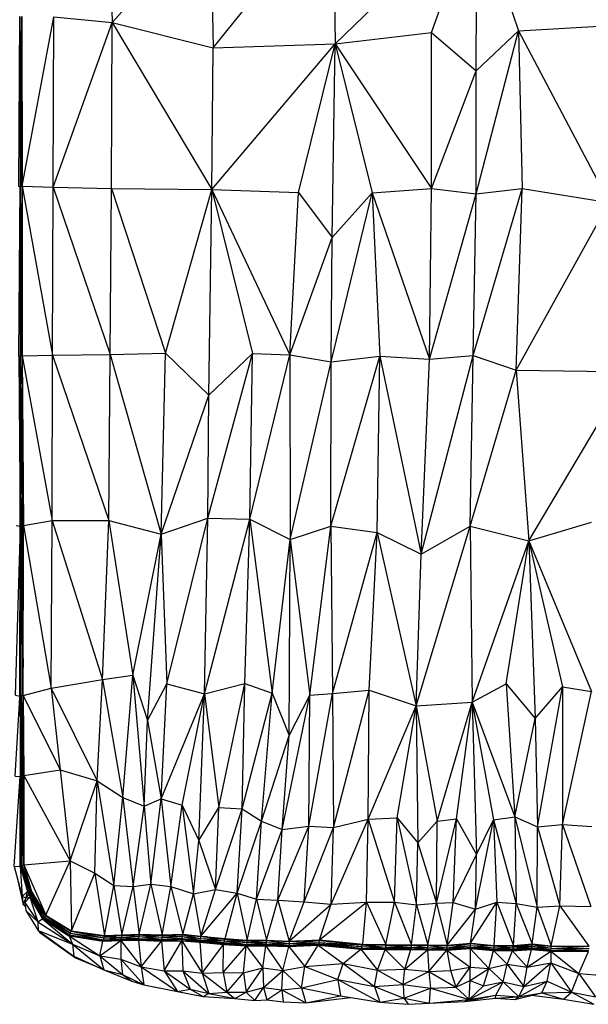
# Model space of a CAD drawing. Header units: millimetres. Extents: x 0 to 2209, y 0 to 979.
# Tile 15 of 27: x 1112 to 1469, y 3 to 620. Entities that reach past the tile are written whole.
import ezdxf

# ---------------------------------------------------------------- set-up
doc = ezdxf.new("R2010")
doc.units = ezdxf.units.MM
doc.header["$MEASUREMENT"] = 0
doc.layers.add('Crea2D$visibili$tangenti', color=7, linetype='Continuous', true_color=0x000000)

msp = doc.modelspace()

# ---------------------------------------------------------------- linework, layer by layer
at = {"layer": 'Crea2D$visibili$tangenti'}
for p, q in [((1168.33, 694.97), (1169.73, 618.42)), ((1169.73, 618.42), (1229.76, 684.72)), ((1231.67, 684.6), (1233.19, 602.62)), ((1233.19, 602.62), (1295.59, 680.04)), ((1308.57, 679.5), (1309.76, 605.08)), ((1309.76, 605.08), (1383.17, 676.13)), ((1370.09, 612.27), (1393.09, 676.26)), ((1398.24, 588.05), (1398.3, 675.81)), ((1403.84, 674.51), (1424.68, 613.2)), ((1111.21, 515.61), (1111.86, 622.19)), ((1111.86, 622.19), (1112.1, 515.71)), ((1111.86, 622.19), (1113.09, 515.75)), ((1112.84, 622.22), (1113.09, 515.75)), ((1113.11, 622.22), (1113.36, 515.77)), ((1113.36, 515.77), (1133.27, 622)), ((1132.84, 515.13), (1133.27, 622)), ((1132.84, 515.13), (1169.73, 618.42)), ((1133.27, 622), (1169.73, 618.42)), ((1169.4, 514.24), (1169.73, 618.42)), ((1169.73, 618.42), (1232.39, 513.79)), ((1169.73, 618.42), (1233.19, 602.62)), ((1309.76, 605.08), (1370.09, 612.27)), ((1370.08, 514.33), (1370.09, 612.27)), ((1370.09, 612.27), (1398.24, 588.05)), ((1398.08, 511.07), (1424.68, 613.2)), ((1398.24, 588.05), (1424.68, 613.2)), ((1424.68, 613.2), (1483.23, 616.65)), ((1424.68, 613.2), (1481.6, 505.59)), ((1424.68, 613.2), (1426.96, 514.39)), ((1232.39, 513.79), (1309.76, 605.08)), ((1232.39, 513.79), (1233.19, 602.62)), ((1233.19, 602.62), (1309.76, 605.08)), ((1286.66, 511.88), (1309.76, 605.08)), ((1307.77, 483.65), (1309.76, 605.08)), ((1309.76, 605.08), (1370.08, 514.33)), ((1309.76, 605.08), (1332.89, 511.51)), ((1370.08, 514.33), (1398.24, 588.05)), ((1398.08, 511.07), (1398.24, 588.05)), ((1113.09, 515.75), (1113.28, 547.17)), ((1111.2, 409.08), (1112.1, 515.71)), ((1111.21, 515.61), (1112.1, 515.71)), ((1112.1, 515.71), (1113.09, 515.75)), ((1112.1, 515.71), (1112.14, 409.22)), ((1112.1, 515.71), (1113.13, 409.27)), ((1113.09, 515.75), (1113.36, 515.75)), ((1113.09, 515.75), (1113.13, 409.27)), ((1113.36, 515.77), (1132.41, 409.69)), ((1113.36, 515.77), (1113.39, 409.3)), ((1113.36, 515.77), (1113.36, 515.75)), ((1113.36, 515.77), (1132.84, 515.13)), ((1132.41, 409.69), (1132.84, 515.13)), ((1132.84, 515.13), (1168.5, 410.14)), ((1132.84, 515.13), (1169.4, 514.24)), ((1168.5, 410.14), (1169.4, 514.24)), ((1169.4, 514.24), (1203.29, 411.04)), ((1169.4, 514.24), (1232.39, 513.79)), ((1203.29, 411.04), (1232.39, 513.79)), ((1230.45, 384.74), (1232.39, 513.79)), ((1232.39, 513.79), (1257.93, 410.88)), ((1232.39, 513.79), (1281.17, 410.07)), ((1232.39, 513.79), (1286.66, 511.88)), ((1332.89, 511.51), (1370.08, 514.33)), ((1368.81, 407.27), (1370.08, 514.33)), ((1370.08, 514.33), (1398.08, 511.07)), ((1396.18, 409.59), (1426.96, 514.39)), ((1398.08, 511.07), (1426.96, 514.39)), ((1423.24, 400.4), (1426.96, 514.39)), ((1426.96, 514.39), (1481.6, 505.59)), ((1281.17, 410.07), (1286.66, 511.88)), ((1286.66, 511.88), (1307.77, 483.65)), ((1307.28, 405.6), (1332.89, 511.51)), ((1307.77, 483.65), (1332.89, 511.51)), ((1332.89, 511.51), (1337.68, 409.06)), ((1332.89, 511.51), (1368.81, 407.27)), ((1368.81, 407.27), (1398.08, 511.07)), ((1396.18, 409.59), (1398.08, 511.07)), ((1423.24, 400.4), (1481.6, 505.59)), ((1281.17, 410.07), (1307.77, 483.65)), ((1307.28, 405.6), (1307.77, 483.65)), ((1113.13, 409.27), (1113.38, 437.35)), ((1111.2, 409.08), (1112.14, 409.22)), ((1111.2, 409.08), (1112.12, 302.62)), ((1112.12, 302.56), (1112.14, 409.22)), ((1112.14, 409.22), (1113.13, 409.27)), ((1112.14, 409.22), (1112.8, 302.72)), ((1112.14, 409.22), (1113.85, 302.8)), ((1113.13, 409.27), (1113.39, 409.27)), ((1113.13, 409.27), (1113.85, 302.8)), ((1113.39, 409.3), (1132.41, 409.69)), ((1113.39, 409.3), (1113.4, 409.27)), ((1113.39, 409.3), (1132.08, 306.13)), ((1113.39, 409.3), (1114.11, 302.84)), ((1132.08, 306.13), (1132.41, 409.69)), ((1132.41, 409.69), (1168.5, 410.14)), ((1132.41, 409.69), (1167.8, 305.98)), ((1167.8, 305.98), (1168.5, 410.14)), ((1168.5, 410.14), (1203.29, 411.04)), ((1168.5, 410.14), (1200.45, 297.42)), ((1200.45, 297.42), (1203.29, 411.04)), ((1203.29, 411.04), (1230.45, 384.74)), ((1229.91, 307.44), (1257.93, 410.88)), ((1230.45, 384.74), (1257.93, 410.88)), ((1256.13, 306.93), (1257.93, 410.88)), ((1256.13, 306.93), (1281.17, 410.07)), ((1257.93, 410.88), (1281.17, 410.07)), ((1281.17, 410.07), (1307.28, 405.6)), ((1281.17, 410.07), (1281.36, 294.16)), ((1306.96, 302.62), (1337.68, 409.06)), ((1307.28, 405.6), (1337.68, 409.06)), ((1336, 298.64), (1337.68, 409.06)), ((1337.68, 409.06), (1368.81, 407.27)), ((1337.68, 409.06), (1363.68, 285.01)), ((1363.68, 285.01), (1396.18, 409.59)), ((1368.81, 407.27), (1396.18, 409.59)), ((1394.39, 302.45), (1396.18, 409.59)), ((1396.18, 409.59), (1423.24, 400.4)), ((1281.36, 294.16), (1307.28, 405.6)), ((1306.96, 302.62), (1307.28, 405.6)), ((1363.68, 285.01), (1368.81, 407.27)), ((1394.39, 302.45), (1423.24, 400.4)), ((1423.24, 400.4), (1431.16, 293.39)), ((1423.24, 400.4), (1494.17, 399.48)), ((1431.16, 293.39), (1494.17, 399.48)), ((1200.45, 297.42), (1230.45, 384.74)), ((1229.91, 307.44), (1230.45, 384.74)), ((1113.85, 302.8), (1113.91, 332.87)), ((1109.62, 303.03), (1112.12, 302.47)), ((1111.96, 196.05), (1112.8, 302.72)), ((1112.12, 302.56), (1112.8, 302.72)), ((1112.74, 196.25), (1112.8, 302.72)), ((1112.8, 302.72), (1113.85, 302.8)), ((1112.8, 302.72), (1113.78, 196.34)), ((1113.78, 196.5), (1113.85, 302.8)), ((1113.85, 302.8), (1114.11, 302.8)), ((1114.04, 196.37), (1114.11, 302.84)), ((1114.11, 302.84), (1132.08, 306.13)), ((1114.11, 302.84), (1131.44, 200.85)), ((1114.11, 302.84), (1114.11, 302.8)), ((1131.44, 200.85), (1132.08, 306.13)), ((1132.08, 306.13), (1163.77, 206.43)), ((1132.08, 306.13), (1167.8, 305.98)), ((1163.77, 206.43), (1167.8, 305.98)), ((1167.8, 305.98), (1182.84, 209)), ((1167.8, 305.98), (1200.45, 297.42)), ((1200.45, 297.42), (1229.91, 307.44)), ((1203.99, 203.56), (1229.91, 307.44)), ((1227.7, 197.31), (1229.91, 307.44)), ((1227.7, 197.31), (1256.13, 306.93)), ((1229.91, 307.44), (1256.13, 306.93)), ((1253.04, 203.76), (1256.13, 306.93)), ((1256.13, 306.93), (1270.07, 197.78)), ((1256.13, 306.93), (1281.36, 294.16)), ((1431.16, 293.39), (1470.61, 304.97)), ((1111.96, 196.05), (1112.12, 302.56)), ((1182.84, 209), (1200.45, 297.42)), ((1191.97, 180.7), (1200.45, 297.42)), ((1200.45, 297.42), (1203.99, 203.56)), ((1281.36, 294.16), (1306.96, 302.62)), ((1293.73, 196.42), (1306.96, 302.62)), ((1306.96, 302.62), (1336, 298.64)), ((1306.96, 302.62), (1307.93, 197.46)), ((1307.93, 197.46), (1336, 298.64)), ((1331.02, 199.72), (1336, 298.64)), ((1336, 298.64), (1360.59, 189.8)), ((1336, 298.64), (1363.68, 285.01)), ((1360.59, 189.8), (1394.39, 302.45)), ((1363.68, 285.01), (1394.39, 302.45)), ((1394.39, 302.45), (1395.58, 192.1)), ((1394.39, 302.45), (1431.16, 293.39)), ((1109.24, 196.56), (1112.11, 294.78)), ((1270.07, 197.78), (1281.36, 294.16)), ((1280.93, 171.3), (1281.36, 294.16)), ((1281.36, 294.16), (1293.73, 196.42)), ((1395.58, 192.1), (1431.16, 293.39)), ((1416.89, 203.72), (1431.16, 293.39)), ((1431.16, 293.39), (1435.12, 181.97)), ((1431.16, 293.39), (1452.25, 201.67)), ((1431.16, 293.39), (1470.48, 198.75)), ((1360.59, 189.8), (1363.68, 285.01)), ((1113.78, 196.5), (1114.06, 219.57)), ((1131.44, 200.85), (1163.77, 206.43)), ((1160.42, 142.77), (1163.77, 206.43)), ((1163.77, 206.43), (1182.84, 209)), ((1163.77, 206.43), (1176.51, 132.39)), ((1176.51, 132.39), (1182.84, 209)), ((1182.84, 209), (1189.83, 126.91)), ((1182.84, 209), (1191.97, 180.7)), ((1114.04, 196.37), (1131.44, 200.85)), ((1131.44, 200.85), (1137.18, 149.71)), ((1131.44, 200.85), (1160.42, 142.77)), ((1191.97, 180.7), (1203.99, 203.56)), ((1200.43, 131.56), (1203.99, 203.56)), ((1203.99, 203.56), (1227.7, 197.31)), ((1227.7, 197.31), (1253.04, 203.76)), ((1236.78, 125.96), (1253.04, 203.76)), ((1251.3, 125.24), (1253.04, 203.76)), ((1251.3, 125.24), (1270.07, 197.78)), ((1253.04, 203.76), (1270.07, 197.78)), ((1263.47, 117.54), (1270.07, 197.78)), ((1270.07, 197.78), (1280.93, 171.3)), ((1307.93, 197.46), (1331.02, 199.72)), ((1308.6, 113.44), (1331.02, 199.72)), ((1330.43, 118.68), (1331.02, 199.72)), ((1331.02, 199.72), (1360.59, 189.8)), ((1395.58, 192.1), (1416.89, 203.72)), ((1416.89, 203.72), (1435.12, 181.97)), ((1416.89, 203.72), (1422.47, 120.13)), ((1435.12, 181.97), (1452.25, 201.67)), ((1436.62, 113.82), (1452.25, 201.67)), ((1452.25, 201.67), (1452.4, 115.46)), ((1452.25, 201.67), (1470.48, 198.75)), ((1452.4, 115.46), (1470.48, 198.75)), ((1108.92, 145.71), (1111.96, 195.12)), ((1109.24, 196.56), (1111.96, 195.88)), ((1111.96, 196.05), (1112.74, 196.25)), ((1111.96, 196.05), (1113.05, 145.92)), ((1111.96, 196.05), (1112.21, 145.66)), ((1112.74, 196.25), (1113.78, 196.34)), ((1112.74, 196.25), (1113.05, 145.92)), ((1112.74, 196.25), (1114.04, 146.09)), ((1113.78, 196.34), (1114.04, 196.33)), ((1113.78, 196.34), (1114.04, 146.09)), ((1114.04, 196.37), (1137.18, 149.71)), ((1114.04, 196.37), (1114.3, 146.14)), ((1200.43, 131.56), (1227.7, 197.31)), ((1213.7, 127.51), (1227.7, 197.31)), ((1224.09, 105.4), (1227.7, 197.31)), ((1227.7, 197.31), (1236.78, 125.96)), ((1276.43, 112.27), (1293.73, 196.42)), ((1280.93, 171.3), (1293.73, 196.42)), ((1293.19, 114.3), (1307.93, 197.46)), ((1293.19, 114.3), (1293.73, 196.42)), ((1293.73, 196.42), (1307.93, 197.46)), ((1307.93, 197.46), (1308.6, 113.44)), ((1360.59, 189.8), (1395.58, 192.1)), ((1373.79, 117.4), (1395.58, 192.1)), ((1385.75, 118.89), (1395.58, 192.1)), ((1395.58, 192.1), (1398.34, 96.67)), ((1395.58, 192.1), (1409.1, 118.22)), ((1395.58, 192.1), (1422.47, 120.13)), ((1330.43, 118.68), (1360.59, 189.8)), ((1348.61, 119.56), (1360.59, 189.8)), ((1360.59, 189.8), (1361.52, 103.95)), ((1360.59, 189.8), (1373.79, 117.4)), ((1189.83, 126.91), (1191.97, 180.7)), ((1191.97, 180.7), (1200.43, 131.56)), ((1422.47, 120.13), (1435.12, 181.97)), ((1435.12, 181.97), (1436.62, 113.82)), ((1112.08, 172.01), (1112.16, 145.52)), ((1263.47, 117.54), (1280.93, 171.3)), ((1276.43, 112.27), (1280.93, 171.3)), ((1114.04, 146.09), (1114.24, 158.8)), ((1114.3, 146.14), (1137.18, 149.71)), ((1137.18, 149.71), (1143.44, 92.69)), ((1137.18, 149.71), (1160.42, 142.77)), ((1108.39, 88.97), (1112.16, 145.52)), ((1108.92, 145.71), (1112.16, 145.52)), ((1112.15, 89.3), (1112.16, 144.99)), ((1112.16, 145.52), (1112.25, 89.32)), ((1112.16, 145.52), (1112.21, 145.51)), ((1112.21, 145.66), (1113.05, 145.92)), ((1112.21, 145.66), (1113.2, 89.74)), ((1112.21, 145.66), (1112.3, 89.43)), ((1113.05, 145.92), (1114.04, 146.09)), ((1113.05, 145.92), (1113.2, 89.74)), ((1113.05, 145.86), (1114.19, 90.01)), ((1114.04, 146.09), (1114.3, 146.11)), ((1114.04, 146.09), (1114.35, 128.42)), ((1114.04, 146.09), (1114.19, 90.01)), ((1114.3, 146.14), (1143.44, 92.69)), ((1114.3, 146.14), (1114.45, 90.09)), ((1143.44, 92.69), (1160.42, 142.77)), ((1158.95, 84.86), (1160.42, 142.77)), ((1160.42, 142.77), (1170.91, 77.04)), ((1160.42, 142.77), (1176.51, 132.39)), ((1170.91, 77.04), (1176.51, 132.39)), ((1176.51, 132.39), (1189.83, 126.91)), ((1176.51, 132.39), (1182.87, 76.58)), ((1189.83, 126.91), (1200.43, 131.56)), ((1193.95, 77.86), (1200.43, 131.56)), ((1200.43, 131.56), (1206.64, 76.5)), ((1200.43, 131.56), (1213.7, 127.51)), ((1182.87, 76.58), (1189.83, 126.91)), ((1189.83, 126.91), (1193.95, 77.86)), ((1206.64, 76.5), (1213.7, 127.51)), ((1213.7, 127.51), (1220.79, 71.8)), ((1213.7, 127.51), (1224.09, 105.4)), ((1224.09, 105.4), (1236.78, 125.96)), ((1234.69, 74.54), (1236.78, 125.96)), ((1234.69, 74.54), (1251.3, 125.24)), ((1236.78, 125.96), (1251.3, 125.24)), ((1248.11, 72.22), (1251.3, 125.24)), ((1251.3, 125.24), (1263.47, 117.54)), ((1112.25, 89.32), (1112.26, 117.54)), ((1248.11, 72.22), (1263.47, 117.54)), ((1260.39, 68.51), (1263.47, 117.54)), ((1263.47, 117.54), (1276.43, 112.27)), ((1307.18, 65.47), (1330.43, 118.68)), ((1308.6, 113.44), (1330.43, 118.68)), ((1329.33, 66.58), (1330.43, 118.68)), ((1330.43, 118.68), (1348.61, 119.56)), ((1330.43, 118.68), (1346.99, 66.61)), ((1346.99, 66.61), (1348.61, 119.56)), ((1348.61, 119.56), (1360.62, 65.08)), ((1348.61, 119.56), (1361.52, 103.95)), ((1361.52, 103.95), (1373.79, 117.4)), ((1373.31, 66.01), (1385.75, 118.89)), ((1373.31, 66.01), (1373.79, 117.4)), ((1373.79, 117.4), (1385.75, 118.89)), ((1383.81, 66.39), (1385.75, 118.89)), ((1385.75, 118.89), (1398.34, 96.67)), ((1397.76, 62.32), (1409.1, 118.22)), ((1398.34, 96.67), (1409.1, 118.22)), ((1409.1, 118.22), (1422.47, 120.13)), ((1409.1, 118.22), (1411.02, 66.75)), ((1409.1, 118.22), (1423.25, 65.89)), ((1422.47, 120.13), (1436.36, 63.63)), ((1422.47, 120.13), (1436.62, 113.82)), ((1422.47, 120.13), (1423.25, 65.89)), ((1260.39, 68.51), (1276.43, 112.27)), ((1273.7, 67.9), (1293.19, 114.3)), ((1273.7, 67.9), (1276.43, 112.27)), ((1276.43, 112.27), (1293.19, 114.3)), ((1290.16, 66.85), (1293.19, 114.3)), ((1290.16, 66.85), (1308.6, 113.44)), ((1293.19, 114.3), (1308.6, 113.44)), ((1307.18, 65.47), (1308.6, 113.44)), ((1436.36, 63.63), (1436.62, 113.82)), ((1436.62, 113.82), (1452.4, 115.46)), ((1436.62, 113.82), (1450.67, 64.37)), ((1450.67, 64.37), (1452.4, 115.46)), ((1452.4, 115.46), (1470.1, 63.96)), ((1452.4, 115.46), (1470.63, 114.17)), ((1220.79, 71.8), (1224.09, 105.4)), ((1224.09, 105.4), (1234.69, 74.54)), ((1360.62, 65.08), (1361.52, 103.95)), ((1361.52, 103.95), (1373.31, 66.01)), ((1114.45, 90.09), (1143.44, 92.69)), ((1128.23, 58.49), (1143.44, 92.69)), ((1143.44, 92.69), (1158.95, 84.86)), ((1143.44, 92.69), (1144.21, 48.67)), ((1383.81, 66.39), (1398.34, 96.67)), ((1397.76, 62.32), (1398.34, 96.67)), ((1108.39, 88.97), (1112.15, 89.3)), ((1108.39, 88.97), (1113.3, 70.14)), ((1112.15, 89.3), (1112.25, 89.32)), ((1112.15, 89.3), (1113.3, 70.14)), ((1112.15, 89.3), (1116.59, 73.42)), ((1112.25, 89.32), (1112.31, 89.34)), ((1112.25, 89.32), (1116.59, 73.42)), ((1112.25, 89.32), (1116.7, 73.46)), ((1112.3, 89.43), (1113.2, 89.74)), ((1112.3, 89.43), (1117.68, 74.44)), ((1112.3, 89.36), (1112.3, 89.43)), ((1112.3, 89.43), (1116.8, 73.5)), ((1112.3, 89.43), (1116.9, 73.55)), ((1112.3, 89.36), (1116.8, 73.5)), ((1113.2, 89.74), (1114.19, 90.01)), ((1113.2, 89.74), (1117.68, 74.44)), ((1113.2, 89.74), (1118.42, 75.3)), ((1114.19, 90.01), (1114.45, 90.07)), ((1114.19, 90.01), (1116.28, 83.69)), ((1114.19, 90.01), (1118.42, 75.3)), ((1114.45, 90.09), (1114.45, 90.07)), ((1114.45, 90.09), (1119.2, 73.43)), ((1114.46, 90.07), (1128.23, 58.49)), ((1110.43, 81.13), (1114.03, 65.23)), ((1113.8, 84.09), (1116.7, 73.46)), ((1144.21, 48.67), (1158.95, 84.86)), ((1158.95, 84.86), (1165, 45.72)), ((1158.95, 84.86), (1170.91, 77.04)), ((1116.9, 73.55), (1117.68, 74.44)), ((1117.68, 74.44), (1118.42, 75.3)), ((1117.68, 74.44), (1118.94, 73.18)), ((1117.68, 74.44), (1118.42, 72.52)), ((1118.42, 75.3), (1118.94, 73.18)), ((1118.42, 75.3), (1118.82, 74.79)), ((1165, 45.72), (1170.91, 77.04)), ((1170.91, 77.04), (1175.82, 46.26)), ((1170.91, 77.04), (1182.87, 76.58)), ((1175.82, 46.26), (1182.87, 76.58)), ((1182.87, 76.58), (1193.95, 77.86)), ((1182.87, 76.58), (1186.68, 46.59)), ((1186.68, 46.59), (1193.95, 77.86)), ((1193.95, 77.86), (1206.64, 76.5)), ((1193.95, 77.86), (1201.2, 46.1)), ((1201.2, 46.1), (1206.64, 76.5)), ((1206.64, 76.5), (1220.79, 71.8)), ((1206.64, 76.5), (1214.11, 46.55)), ((1220.79, 71.8), (1234.69, 74.54)), ((1225.44, 45.43), (1234.69, 74.54)), ((1234.69, 74.54), (1248.11, 72.22)), ((1113.3, 70.14), (1116.59, 73.42)), ((1113.3, 70.14), (1115.8, 69.3)), ((1113.3, 70.14), (1114.03, 65.23)), ((1114.03, 65.23), (1115.8, 69.3)), ((1114.91, 66.47), (1118.16, 69.75)), ((1114.91, 66.47), (1115.8, 69.3)), ((1115.8, 69.3), (1116.59, 73.42)), ((1115.8, 69.3), (1117.53, 71.48)), ((1115.8, 69.3), (1118.16, 69.75)), ((1116.59, 73.42), (1116.7, 73.46)), ((1116.59, 73.42), (1116.98, 72.8)), ((1116.7, 73.46), (1116.79, 73.54)), ((1116.7, 73.46), (1117.44, 71.74)), ((1116.7, 73.46), (1117.48, 71.61)), ((1116.8, 73.5), (1116.9, 73.55)), ((1116.8, 73.5), (1117.63, 71.67)), ((1116.8, 73.5), (1117.48, 71.64)), ((1116.9, 73.55), (1118.42, 72.52)), ((1116.9, 73.55), (1117.63, 71.67)), ((1117.48, 71.64), (1117.63, 71.67)), ((1117.48, 71.64), (1118.36, 69.87)), ((1117.48, 71.64), (1118.52, 69.91)), ((1117.48, 71.61), (1117.48, 71.64)), ((1117.48, 71.61), (1117.88, 70.83)), ((1117.48, 71.61), (1118.31, 69.82)), ((1117.63, 71.67), (1118.42, 72.52)), ((1117.63, 71.67), (1119.3, 70.7)), ((1117.63, 71.67), (1118.52, 69.91)), ((1117.95, 70.6), (1118.16, 69.75)), ((1118.16, 69.75), (1118.31, 69.82)), ((1118.16, 69.75), (1123.22, 54.31)), ((1118.16, 69.75), (1125.99, 56.25)), ((1118.31, 69.82), (1118.35, 69.88)), ((1118.31, 69.82), (1125.99, 56.25)), ((1118.31, 69.82), (1126.09, 56.3)), ((1118.36, 69.87), (1118.52, 69.91)), ((1118.36, 69.87), (1126.2, 56.44)), ((1118.42, 72.52), (1118.94, 73.18)), ((1118.42, 72.52), (1119.3, 70.7)), ((1118.42, 72.52), (1120.09, 71.56)), ((1118.52, 69.91), (1119.3, 70.7)), ((1118.52, 69.91), (1126.2, 56.44)), ((1118.52, 69.91), (1126.46, 56.54)), ((1118.94, 73.18), (1119.19, 73.48)), ((1118.94, 73.18), (1120.09, 71.56)), ((1119.05, 68.68), (1126.09, 56.3)), ((1119.2, 73.43), (1128.23, 58.49)), ((1119.3, 70.7), (1120.09, 71.56)), ((1119.3, 70.7), (1126.46, 56.54)), ((1119.3, 70.7), (1127.97, 58.22)), ((1119.3, 70.7), (1127.24, 57.35)), ((1119.92, 72.25), (1120.09, 71.56)), ((1120.09, 71.56), (1122.96, 67.22)), ((1120.09, 71.56), (1127.97, 58.22)), ((1214.11, 46.55), (1220.79, 71.8)), ((1220.79, 71.8), (1225.44, 45.43)), ((1225.44, 45.43), (1248.11, 72.22)), ((1240.74, 43.85), (1248.11, 72.22)), ((1248.11, 72.22), (1254.53, 42.78)), ((1248.11, 72.22), (1260.39, 68.51)), ((1254.53, 42.78), (1260.39, 68.51)), ((1260.39, 68.51), (1266.54, 42.89)), ((1260.39, 68.51), (1273.7, 67.9)), ((1114.03, 65.23), (1115.12, 64.82)), ((1114.03, 65.23), (1115.22, 64.05)), ((1114.91, 66.47), (1115.54, 61.46)), ((1114.91, 66.47), (1123.22, 54.31)), ((1266.54, 42.89), (1273.7, 67.9)), ((1273.7, 67.9), (1280.81, 42.29)), ((1273.7, 67.9), (1290.16, 66.85)), ((1280.81, 42.29), (1290.16, 66.85)), ((1280.81, 42.29), (1307.18, 65.47)), ((1290.16, 66.85), (1307.18, 65.47)), ((1299.82, 42.95), (1329.33, 66.58)), ((1299.82, 42.95), (1307.18, 65.47)), ((1307.18, 65.47), (1329.33, 66.58)), ((1326.98, 40.26), (1329.33, 66.58)), ((1329.33, 66.58), (1346.99, 66.61)), ((1329.33, 66.58), (1341.55, 40.02)), ((1341.55, 40.02), (1346.99, 66.61)), ((1346.99, 66.61), (1357.59, 39.93)), ((1346.99, 66.61), (1360.62, 65.08)), ((1357.59, 39.93), (1360.62, 65.08)), ((1360.62, 65.08), (1373.31, 66.01)), ((1360.62, 65.08), (1367.77, 39.82)), ((1367.77, 39.82), (1373.31, 66.01)), ((1373.31, 66.01), (1383.81, 66.39)), ((1373.31, 66.01), (1380, 39.61)), ((1380, 39.61), (1383.81, 66.39)), ((1380, 39.61), (1397.76, 62.32)), ((1383.81, 66.39), (1397.76, 62.32)), ((1394.62, 40.91), (1411.02, 66.75)), ((1394.62, 40.91), (1397.76, 62.32)), ((1397.76, 62.32), (1411.02, 66.75)), ((1409.4, 39.56), (1411.02, 66.75)), ((1411.02, 66.75), (1421.52, 39.46)), ((1411.02, 66.75), (1423.25, 65.89)), ((1421.52, 39.46), (1423.25, 65.89)), ((1423.25, 65.89), (1433.38, 40.48)), ((1423.25, 65.89), (1436.36, 63.63)), ((1433.38, 40.48), (1436.36, 63.63)), ((1436.36, 63.63), (1450.67, 64.37)), ((1436.36, 63.63), (1445.23, 39.33)), ((1445.23, 39.33), (1450.67, 64.37)), ((1450.67, 64.37), (1468.89, 39.17)), ((1450.67, 64.37), (1470.1, 63.96)), ((1115.54, 61.46), (1123.22, 54.31)), ((1115.54, 61.46), (1123.43, 48.84)), ((1123.22, 54.31), (1125.99, 56.25)), ((1125.99, 56.25), (1126.09, 56.3)), ((1125.99, 56.25), (1142.65, 45.61)), ((1125.99, 56.25), (1142.75, 45.45)), ((1125.99, 56.25), (1144.84, 40.22)), ((1126.09, 56.3), (1126.22, 56.43)), ((1126.09, 56.3), (1142.51, 45.71)), ((1126.2, 56.44), (1126.46, 56.54)), ((1126.2, 56.44), (1142.75, 46.04)), ((1126.46, 56.54), (1127.24, 57.35)), ((1126.46, 56.54), (1143.12, 46.16)), ((1126.46, 56.54), (1142.75, 46.04)), ((1127.24, 57.35), (1127.97, 58.22)), ((1127.24, 57.35), (1143.12, 46.16)), ((1127.24, 57.35), (1143.7, 47.25)), ((1127.97, 58.22), (1128.2, 58.55)), ((1127.97, 58.22), (1143.7, 47.25)), ((1127.97, 58.22), (1144.01, 48.38)), ((1128.23, 58.49), (1144.21, 48.67)), ((1123.22, 54.31), (1123.43, 48.84)), ((1123.22, 54.31), (1144.84, 40.22)), ((1127.75, 55.46), (1142.65, 45.61)), ((1137.39, 52.86), (1144.01, 48.38)), ((1123.43, 48.84), (1144.84, 40.22)), ((1123.43, 48.84), (1124.42, 47.74)), ((1123.43, 48.84), (1145.68, 32.71)), ((1124.42, 47.74), (1145.68, 32.71)), ((1124.42, 47.74), (1146.82, 31.69)), ((1142.65, 45.61), (1142.7, 46.08)), ((1142.65, 45.61), (1142.75, 45.45)), ((1142.65, 45.61), (1164.01, 42.48)), ((1142.75, 46.04), (1143.12, 46.16)), ((1142.75, 46.04), (1164.07, 42.94)), ((1142.75, 45.45), (1164.01, 42.48)), ((1142.75, 45.45), (1163.96, 42.14)), ((1142.75, 45.45), (1162.03, 32.93)), ((1142.75, 45.45), (1144.84, 40.22)), ((1143.12, 46.16), (1143.7, 47.25)), ((1143.12, 46.16), (1164.07, 42.94)), ((1143.12, 46.16), (1164.38, 43.12)), ((1143.7, 47.25), (1144.01, 48.38)), ((1143.7, 47.25), (1164.38, 43.12)), ((1143.7, 47.25), (1164.8, 44.25)), ((1143.89, 45.88), (1164.01, 42.48)), ((1144.01, 48.38), (1144.05, 48.77)), ((1144.01, 48.38), (1164.8, 44.25)), ((1144.01, 48.38), (1165.05, 45.41)), ((1144.21, 48.67), (1165, 45.72)), ((1158.72, 46.61), (1165.05, 45.41)), ((1164.07, 42.94), (1175.14, 43.41)), ((1164.38, 43.12), (1164.8, 44.25)), ((1164.38, 43.12), (1175.45, 43.6)), ((1164.38, 43.12), (1175.14, 43.41)), ((1164.8, 44.25), (1165.05, 45.41)), ((1164.8, 44.25), (1175.77, 44.77)), ((1164.8, 44.25), (1175.45, 43.6)), ((1165, 45.72), (1175.82, 46.26)), ((1165.05, 45.41), (1176.03, 45.92)), ((1165.05, 45.41), (1165.07, 45.73)), ((1165.05, 45.41), (1175.77, 44.77)), ((1172.54, 46.1), (1176.03, 45.92)), ((1175.14, 43.41), (1186.27, 43.81)), ((1175.14, 43.41), (1175.45, 43.6)), ((1175.19, 42.96), (1175.19, 43.41)), ((1175.19, 42.96), (1186.32, 43.39)), ((1175.45, 43.6), (1175.77, 44.77)), ((1175.45, 43.6), (1186.52, 43.97)), ((1175.45, 43.6), (1186.27, 43.81)), ((1175.54, 43.42), (1186.32, 43.39)), ((1175.77, 44.77), (1176.03, 45.92)), ((1175.77, 44.77), (1186.79, 45.11)), ((1175.77, 44.77), (1186.52, 43.97)), ((1175.82, 46.26), (1186.68, 46.59)), ((1176.03, 45.92), (1186.99, 46.27)), ((1176.03, 45.92), (1176.03, 46.26)), ((1176.03, 45.92), (1186.79, 45.11)), ((1183.57, 46.5), (1186.99, 46.27)), ((1186.27, 43.81), (1186.52, 43.97)), ((1186.27, 43.81), (1200.63, 43.29)), ((1186.32, 43.39), (1186.32, 43.81)), ((1186.32, 43.39), (1186.37, 42.8)), ((1186.32, 43.39), (1200.68, 42.87)), ((1186.52, 43.97), (1186.79, 45.11)), ((1186.52, 43.97), (1200.89, 43.45)), ((1186.52, 43.97), (1200.63, 43.29)), ((1186.68, 46.59), (1201.2, 46.1)), ((1186.79, 45.11), (1186.99, 46.27)), ((1186.79, 45.11), (1200.89, 43.45)), ((1186.79, 45.11), (1201.15, 44.61)), ((1186.99, 46.27), (1186.99, 46.58)), ((1186.99, 46.27), (1190.92, 46.45)), ((1186.99, 46.27), (1201.31, 45.78)), ((1186.99, 46.27), (1201.15, 44.61)), ((1187.37, 43.77), (1200.68, 42.87)), ((1200.63, 43.29), (1213.53, 43.64)), ((1200.63, 43.29), (1200.89, 43.45)), ((1200.68, 42.87), (1212.55, 43.61)), ((1200.68, 42.87), (1200.68, 43.29)), ((1200.68, 42.2), (1213.48, 43.23)), ((1200.68, 42.87), (1213.48, 43.23)), ((1200.89, 43.45), (1201.15, 44.61)), ((1200.89, 43.45), (1213.74, 43.86)), ((1200.89, 43.45), (1213.53, 43.64)), ((1201.15, 44.61), (1201.31, 45.78)), ((1201.15, 44.61), (1214, 45.06)), ((1201.15, 44.61), (1213.74, 43.86)), ((1201.2, 46.1), (1214.11, 46.55)), ((1201.31, 45.78), (1205.05, 46.23)), ((1201.31, 45.78), (1214.16, 46.23)), ((1201.31, 45.78), (1201.31, 46.11)), ((1201.31, 45.78), (1214, 45.06)), ((1213.48, 43.23), (1213.48, 43.64)), ((1213.48, 42.5), (1213.48, 43.23)), ((1213.48, 43.23), (1224.71, 42.21)), ((1213.53, 43.64), (1213.74, 43.86)), ((1213.53, 43.64), (1224.71, 42.62)), ((1213.74, 43.86), (1214, 45.06)), ((1213.74, 43.86), (1225.02, 42.77)), ((1213.74, 43.86), (1224.76, 42.61)), ((1214, 45.06), (1214.16, 46.23)), ((1214, 45.06), (1225.02, 42.77)), ((1214, 45.06), (1225.28, 43.94)), ((1214.11, 46.55), (1225.44, 45.43)), ((1214.14, 46.54), (1214.16, 46.23)), ((1214.16, 46.23), (1217.21, 46.24)), ((1214.16, 46.23), (1225.33, 45.12)), ((1214.16, 46.23), (1225.28, 43.94)), ((1214.17, 43.58), (1224.71, 42.21)), ((1225.02, 42.77), (1225.28, 43.94)), ((1225.28, 43.94), (1225.33, 45.12)), ((1225.28, 43.94), (1240.27, 42.38)), ((1225.28, 43.94), (1240.32, 43.56)), ((1225.33, 45.12), (1225.33, 45.44)), ((1225.33, 45.12), (1229.22, 45.04)), ((1225.33, 45.12), (1240.32, 43.56)), ((1225.44, 45.43), (1240.74, 43.85)), ((1240.27, 42.38), (1240.32, 43.56)), ((1240.32, 43.56), (1240.32, 43.89)), ((1240.32, 43.56), (1243.84, 43.61)), ((1240.32, 43.56), (1254.48, 42.47)), ((1240.32, 43.56), (1254.43, 41.29)), ((1240.74, 43.85), (1254.53, 42.78)), ((1144.84, 40.22), (1164.59, 24.14)), ((1144.84, 40.22), (1145.68, 32.71)), ((1144.84, 40.22), (1162.03, 32.93)), ((1162.03, 32.93), (1175.19, 42.58)), ((1162.03, 32.93), (1163.96, 42.14)), ((1163.96, 42.14), (1175.19, 42.96)), ((1163.96, 42.14), (1175.19, 42.58)), ((1163.96, 42.14), (1164.01, 42.48)), ((1164.01, 42.48), (1175.19, 42.96)), ((1164.01, 42.48), (1164.06, 42.94)), ((1164.06, 42.94), (1164.07, 42.94)), ((1164.07, 42.94), (1164.38, 43.12)), ((1164.79, 42.97), (1175.19, 42.96)), ((1175.19, 42.96), (1186.37, 42.8)), ((1175.19, 42.58), (1175.19, 42.96)), ((1175.19, 42.58), (1186.37, 42.8)), ((1175.19, 42.58), (1187.98, 26.13)), ((1175.19, 42.58), (1175.24, 30.86)), ((1186.37, 42.8), (1200.68, 42.87)), ((1186.37, 42.8), (1187.98, 26.13)), ((1186.37, 42.8), (1200.68, 42.2)), ((1187.98, 26.13), (1200.68, 42.2)), ((1200.68, 42.2), (1200.68, 42.87)), ((1200.68, 42.2), (1213.48, 42.5)), ((1200.68, 42.2), (1202.35, 23.51)), ((1202.35, 23.51), (1213.48, 42.5)), ((1213.48, 42.5), (1224.71, 42.21)), ((1213.48, 42.5), (1224.76, 41.51)), ((1213.48, 42.5), (1226.22, 22.13)), ((1213.48, 42.5), (1214.1, 23.65)), ((1224.71, 42.21), (1224.71, 42.62)), ((1224.71, 42.21), (1224.76, 41.51)), ((1224.71, 42.21), (1239.64, 40.21)), ((1224.71, 42.21), (1239.7, 40.84)), ((1224.71, 42.21), (1238.35, 41.33)), ((1224.76, 42.61), (1225.02, 42.77)), ((1224.76, 42.61), (1239.8, 41.19)), ((1224.76, 42.61), (1240.06, 41.27)), ((1224.76, 41.51), (1226.22, 22.13)), ((1224.76, 41.51), (1239.64, 40.21)), ((1225.02, 42.77), (1240.27, 42.38)), ((1225.02, 42.77), (1240.06, 41.27)), ((1226.22, 22.13), (1239.64, 40.21)), ((1239.33, 22.52), (1239.64, 40.21)), ((1239.33, 22.52), (1253.91, 39.21)), ((1239.64, 40.21), (1239.7, 40.84)), ((1239.64, 40.21), (1253.91, 39.21)), ((1239.7, 40.84), (1239.74, 41.2)), ((1239.7, 40.84), (1253.91, 39.21)), ((1239.7, 40.84), (1254.01, 39.85)), ((1239.8, 41.19), (1240.06, 41.27)), ((1239.8, 41.19), (1254.06, 40.18)), ((1240.06, 41.27), (1240.27, 42.38)), ((1240.06, 41.27), (1254.27, 40.2)), ((1240.06, 41.27), (1254.06, 40.18)), ((1240.27, 42.38), (1254.27, 40.2)), ((1240.27, 42.38), (1254.43, 41.29)), ((1241.35, 41.08), (1254.01, 39.85)), ((1252.28, 22.39), (1253.91, 39.21)), ((1253.91, 39.21), (1254.01, 39.85)), ((1253.91, 39.21), (1266.18, 39.32)), ((1253.91, 39.21), (1264.35, 25.4)), ((1254.01, 39.85), (1254.01, 40.19)), ((1254.01, 39.85), (1266.28, 39.9)), ((1254.01, 39.85), (1266.18, 39.32)), ((1254.06, 40.18), (1266.28, 40.25)), ((1254.06, 40.18), (1254.27, 40.2)), ((1254.27, 40.2), (1254.43, 41.29)), ((1254.27, 40.2), (1266.44, 40.29)), ((1254.27, 40.2), (1266.28, 40.25)), ((1254.43, 41.29), (1254.48, 42.47)), ((1254.43, 41.29), (1266.65, 41.39)), ((1254.43, 41.29), (1266.44, 40.29)), ((1254.47, 42.78), (1254.48, 42.47)), ((1254.48, 42.47), (1257.4, 42.8)), ((1254.48, 42.47), (1266.65, 42.57)), ((1254.48, 42.47), (1266.65, 41.39)), ((1254.53, 42.78), (1266.54, 42.89)), ((1255.46, 40.19), (1266.28, 39.9)), ((1264.35, 25.4), (1266.18, 39.32)), ((1266.18, 39.32), (1266.28, 39.9)), ((1266.18, 39.32), (1276.78, 23.88)), ((1266.18, 39.32), (1280.64, 38.84)), ((1266.28, 40.25), (1266.44, 40.29)), ((1266.28, 40.25), (1273.25, 40.02)), ((1266.28, 39.9), (1266.28, 40.25)), ((1266.28, 39.9), (1280.64, 38.84)), ((1266.28, 39.9), (1280.8, 39.44)), ((1266.44, 40.29), (1266.65, 41.39)), ((1266.44, 40.29), (1280.96, 39.72)), ((1266.54, 42.89), (1280.81, 42.29)), ((1266.64, 42.89), (1266.65, 42.57)), ((1266.65, 42.57), (1270.06, 42.74)), ((1266.65, 42.57), (1281.12, 40.78)), ((1266.65, 41.39), (1266.65, 42.57)), ((1266.65, 42.57), (1281.12, 41.96)), ((1266.65, 41.39), (1280.96, 39.72)), ((1266.65, 41.39), (1281.12, 40.78)), ((1267.66, 40.2), (1280.8, 39.44)), ((1276.78, 23.88), (1280.64, 38.84)), ((1280.64, 38.84), (1299.04, 39.66)), ((1280.64, 38.84), (1280.8, 39.44)), ((1280.64, 38.84), (1290.57, 26.37)), ((1280.8, 39.44), (1294, 40.22)), ((1280.8, 39.44), (1299.45, 40.21)), ((1280.8, 39.44), (1280.8, 39.73)), ((1280.8, 39.44), (1299.04, 39.66)), ((1280.81, 42.29), (1299.82, 42.95)), ((1280.96, 39.72), (1299.71, 41.46)), ((1280.96, 39.72), (1281.12, 40.78)), ((1280.96, 39.72), (1299.61, 40.43)), ((1281.1, 42.3), (1281.12, 41.96)), ((1281.12, 41.96), (1299.77, 42.66)), ((1281.12, 40.78), (1299.77, 42.66)), ((1281.12, 41.96), (1285.5, 42.45)), ((1281.12, 40.78), (1281.12, 41.96)), ((1281.12, 40.78), (1299.71, 41.46)), ((1290.57, 26.37), (1299.04, 39.66)), ((1299.04, 39.66), (1299.45, 40.21)), ((1299.04, 39.66), (1314.7, 28.27)), ((1299.04, 39.66), (1325.83, 37.11)), ((1299.45, 40.21), (1299.45, 40.43)), ((1299.45, 40.21), (1325.83, 37.11)), ((1299.45, 40.21), (1313.39, 39.09)), ((1299.53, 40.2), (1326.25, 37.71)), ((1299.61, 40.43), (1299.71, 41.46)), ((1299.61, 40.43), (1326.51, 38.79)), ((1299.61, 40.43), (1326.4, 37.83)), ((1299.71, 41.46), (1299.77, 42.66)), ((1299.71, 41.46), (1326.51, 38.79)), ((1299.71, 41.46), (1326.56, 39.99)), ((1299.75, 42.94), (1299.77, 42.66)), ((1299.77, 42.66), (1305.25, 42.41)), ((1299.77, 42.66), (1326.56, 39.99)), ((1299.82, 42.95), (1326.98, 40.26)), ((1314.7, 28.27), (1325.83, 37.11)), ((1325.83, 37.11), (1326.25, 37.71)), ((1325.83, 37.11), (1336.22, 23.95)), ((1325.83, 37.11), (1340.98, 36.96)), ((1326.25, 37.71), (1326.25, 37.84)), ((1326.25, 37.71), (1340.98, 36.96)), ((1326.25, 37.71), (1341.08, 37.54)), ((1326.4, 37.83), (1326.51, 38.79)), ((1326.4, 37.83), (1341.24, 37.61)), ((1326.51, 38.79), (1326.56, 39.99)), ((1326.51, 38.79), (1341.24, 37.61)), ((1326.51, 38.79), (1341.39, 38.53)), ((1326.55, 40.3), (1326.56, 39.99)), ((1326.56, 39.99), (1329.36, 40.22)), ((1326.56, 39.99), (1341.39, 39.73)), ((1326.56, 39.99), (1341.39, 38.53)), ((1326.98, 40.26), (1341.55, 40.02)), ((1337.73, 37.66), (1341.08, 37.54)), ((1340.98, 36.96), (1341.08, 37.54)), ((1341.08, 37.54), (1341.09, 37.61)), ((1341.08, 37.54), (1357.12, 37)), ((1341.08, 37.54), (1357.22, 37.46)), ((1341.24, 37.61), (1341.39, 38.53)), ((1341.24, 37.61), (1357.37, 37.51)), ((1341.37, 40.02), (1341.39, 39.73)), ((1341.39, 39.73), (1344.54, 40)), ((1341.39, 39.73), (1357.54, 39.64)), ((1341.39, 39.73), (1357.54, 38.44)), ((1341.39, 38.53), (1341.39, 39.73)), ((1341.39, 38.53), (1357.37, 37.51)), ((1341.39, 38.53), (1357.54, 38.44)), ((1341.55, 40.02), (1357.59, 39.93)), ((1354.67, 37.53), (1357.22, 37.46)), ((1357.12, 37), (1357.22, 37.46)), ((1357.22, 37.46), (1357.23, 37.51)), ((1357.22, 37.46), (1367.61, 36.81)), ((1357.22, 37.46), (1367.56, 37.34)), ((1357.37, 37.51), (1357.54, 38.44)), ((1357.37, 37.51), (1367.72, 37.4)), ((1357.51, 39.93), (1357.54, 39.64)), ((1357.54, 39.64), (1359.5, 39.91)), ((1357.54, 39.64), (1367.82, 38.33)), ((1357.54, 38.44), (1357.54, 39.64)), ((1357.54, 39.64), (1367.88, 39.54)), ((1357.54, 38.44), (1367.72, 37.4)), ((1357.54, 38.44), (1367.82, 38.33)), ((1357.59, 39.93), (1367.77, 39.82)), ((1365.48, 37.42), (1367.56, 37.34)), ((1367.56, 37.34), (1367.56, 37.4)), ((1367.56, 37.34), (1367.61, 36.81)), ((1367.56, 37.34), (1379.68, 37.02)), ((1367.72, 37.4), (1367.82, 38.33)), ((1367.72, 37.4), (1379.89, 37.21)), ((1367.77, 39.82), (1380, 39.61)), ((1367.82, 38.33), (1367.88, 39.54)), ((1367.82, 38.33), (1379.89, 37.21)), ((1367.82, 38.33), (1380, 38.1)), ((1367.86, 39.81), (1367.88, 39.54)), ((1367.88, 39.54), (1370.08, 39.78)), ((1367.88, 39.54), (1380, 39.32)), ((1367.88, 39.54), (1380, 38.1)), ((1374.78, 37.29), (1379.68, 37.02)), ((1379.68, 37.02), (1394.3, 38.03)), ((1379.68, 37.02), (1385.25, 37.68)), ((1379.68, 37.02), (1379.7, 37.21)), ((1379.79, 36.54), (1394.3, 38.03)), ((1379.79, 36.54), (1394.3, 37.63)), ((1379.89, 37.21), (1394.62, 39.42)), ((1379.89, 37.21), (1394.52, 38.49)), ((1379.89, 37.21), (1380, 38.1)), ((1379.98, 39.61), (1380, 39.32)), ((1380, 39.61), (1394.62, 40.91)), ((1380, 39.32), (1394.62, 40.64)), ((1380, 38.1), (1394.62, 40.64)), ((1380, 39.32), (1382.79, 39.86)), ((1380, 38.1), (1394.62, 39.42)), ((1380, 38.1), (1380, 39.32)), ((1394.3, 38.03), (1394.34, 38.48)), ((1394.3, 37.63), (1394.3, 38.03)), ((1394.3, 38.03), (1408.98, 36.43)), ((1394.3, 38.03), (1409.04, 36.88)), ((1394.3, 38.03), (1404.16, 37.61)), ((1394.3, 37.63), (1406.11, 25.02)), ((1394.3, 37.63), (1408.98, 36.43)), ((1394.3, 37.63), (1394.46, 25.93)), ((1394.52, 38.49), (1394.62, 39.42)), ((1394.52, 38.49), (1409.35, 38.07)), ((1394.52, 38.49), (1409.25, 37.15)), ((1394.6, 40.91), (1394.62, 40.91)), ((1394.6, 40.9), (1394.62, 40.64)), ((1394.62, 40.91), (1409.4, 39.56)), ((1394.62, 40.64), (1397.52, 40.64)), ((1394.62, 40.64), (1409.35, 39.29)), ((1394.62, 39.42), (1394.62, 40.64)), ((1394.62, 39.42), (1409.35, 38.07)), ((1394.62, 39.42), (1409.35, 39.29)), ((1409.04, 36.88), (1409.09, 37.16)), ((1409.25, 37.15), (1409.35, 38.07)), ((1409.25, 37.15), (1421.31, 36.99)), ((1409.34, 39.57), (1409.35, 39.29)), ((1409.35, 39.29), (1412.52, 39.54)), ((1409.35, 38.07), (1409.35, 39.29)), ((1409.35, 39.29), (1421.36, 37.97)), ((1409.35, 39.29), (1421.36, 39.17)), ((1409.35, 38.07), (1421.31, 36.99)), ((1409.35, 38.07), (1421.36, 37.97)), ((1409.4, 39.56), (1421.52, 39.46)), ((1414.12, 37.09), (1421.1, 36.64)), ((1421.1, 36.64), (1433.01, 37.39)), ((1421.31, 36.99), (1421.36, 37.97)), ((1421.31, 36.99), (1433.17, 37.95)), ((1421.35, 39.46), (1421.36, 39.17)), ((1421.36, 39.17), (1433.27, 40.19)), ((1421.36, 39.17), (1424.92, 39.75)), ((1421.36, 39.17), (1433.27, 38.99)), ((1421.36, 37.97), (1421.36, 39.17)), ((1421.36, 37.97), (1433.27, 38.99)), ((1421.36, 37.97), (1433.17, 37.95)), ((1421.52, 39.46), (1433.38, 40.48)), ((1423.99, 37.21), (1433.01, 37.39)), ((1432.91, 37.04), (1433.01, 37.39)), ((1433.01, 37.39), (1433.01, 37.94)), ((1433.01, 37.39), (1444.92, 36.39)), ((1433.05, 37.39), (1444.92, 35.89)), ((1433.17, 37.95), (1433.27, 38.99)), ((1433.17, 37.95), (1445.03, 36.8)), ((1433.24, 40.47), (1433.27, 40.19)), ((1433.27, 40.19), (1435.91, 40.24)), ((1433.27, 40.19), (1445.13, 37.84)), ((1433.27, 40.19), (1445.13, 39.04)), ((1433.27, 38.99), (1433.27, 40.19)), ((1433.27, 38.99), (1445.03, 36.8)), ((1433.27, 38.99), (1445.13, 37.84)), ((1433.38, 40.48), (1445.23, 39.33)), ((1434.2, 37.85), (1444.92, 36.39)), ((1445.03, 36.8), (1445.13, 37.84)), ((1445.12, 39.34), (1445.13, 39.04)), ((1445.13, 39.04), (1450.48, 39.3)), ((1445.13, 39.04), (1468.95, 37.68)), ((1445.13, 37.84), (1445.13, 39.04)), ((1445.13, 39.04), (1468.95, 38.88)), ((1445.13, 37.84), (1468.79, 36.58)), ((1445.13, 37.84), (1468.95, 37.68)), ((1445.23, 39.33), (1468.89, 39.17)), ((1145.68, 32.71), (1164.59, 24.14)), ((1145.68, 32.71), (1146.82, 31.69)), ((1146.82, 31.69), (1159.86, 26.28)), ((1162.03, 32.93), (1176.23, 21.2)), ((1162.03, 32.93), (1164.59, 24.14)), ((1162.03, 32.93), (1175.24, 30.86)), ((1336.22, 23.95), (1340.98, 36.96)), ((1340.98, 36.96), (1357.12, 37)), ((1340.98, 36.96), (1353.46, 24.55)), ((1353.46, 24.55), (1357.12, 37)), ((1353.46, 24.55), (1367.61, 36.81)), ((1357.12, 37), (1367.61, 36.81)), ((1367.61, 36.81), (1379.68, 37.02)), ((1367.61, 36.81), (1368.55, 23.27)), ((1367.64, 36.81), (1379.79, 36.54)), ((1368.55, 23.27), (1379.79, 36.54)), ((1379.68, 37.02), (1379.79, 36.54)), ((1379.79, 36.54), (1394.46, 25.93)), ((1379.79, 36.54), (1382.03, 23.9)), ((1406.11, 25.02), (1408.98, 36.43)), ((1408.98, 36.43), (1409.04, 36.88)), ((1408.98, 36.43), (1417.65, 27.74)), ((1408.98, 36.43), (1420.95, 36.19)), ((1409.04, 36.88), (1420.95, 36.19)), ((1409.04, 36.88), (1421.1, 36.64)), ((1417.65, 27.74), (1420.95, 36.19)), ((1420.95, 36.19), (1432.91, 37.04)), ((1420.95, 36.19), (1421.1, 36.64)), ((1420.95, 36.19), (1430.24, 25.97)), ((1421.1, 36.64), (1421.14, 36.99)), ((1421.11, 36.64), (1432.91, 37.04)), ((1430.24, 25.97), (1432.91, 37.04)), ((1430.24, 25.97), (1444.92, 35.89)), ((1432.91, 37.04), (1444.92, 35.89)), ((1444.88, 36.82), (1444.92, 36.39)), ((1444.92, 35.89), (1444.92, 36.39)), ((1444.92, 36.39), (1468.53, 35.71)), ((1444.92, 36.39), (1468.69, 36.13)), ((1444.92, 35.89), (1445.03, 28.58)), ((1444.92, 35.89), (1462.57, 21.84)), ((1444.92, 35.89), (1468.49, 35.72)), ((1445.03, 36.8), (1468.63, 36.52)), ((1445.03, 36.8), (1468.79, 36.58)), ((1448.13, 36.77), (1468.69, 36.13)), ((1462.57, 21.84), (1468.53, 35.71)), ((1175.24, 30.86), (1187.98, 26.13)), ((1175.24, 30.86), (1189.6, 14.78)), ((1175.24, 30.86), (1176.23, 21.2)), ((1187.98, 26.13), (1189.6, 14.78)), ((1187.98, 26.13), (1210.81, 10.68)), ((1187.98, 26.13), (1202.35, 23.51)), ((1252.28, 22.39), (1264.35, 25.4)), ((1253.8, 10.15), (1264.35, 25.4)), ((1264.35, 25.4), (1264.82, 13.24)), ((1264.35, 25.4), (1276.78, 23.88)), ((1276.78, 23.88), (1290.57, 26.37)), ((1288.59, 12.93), (1290.57, 26.37)), ((1290.57, 26.37), (1314.7, 28.27)), ((1290.57, 26.37), (1311.46, 18.18)), ((1311.46, 18.18), (1314.7, 28.27)), ((1314.7, 28.27), (1334.39, 13.7)), ((1314.7, 28.27), (1336.22, 23.95)), ((1382.03, 23.9), (1394.46, 25.93)), ((1385.32, 13.45), (1394.46, 25.93)), ((1394.3, 17.61), (1394.46, 25.93)), ((1394.3, 17.61), (1406.11, 25.02)), ((1394.46, 25.93), (1406.11, 25.02)), ((1402.82, 14.23), (1406.11, 25.02)), ((1406.11, 25.02), (1417.65, 27.74)), ((1406.11, 25.02), (1415.09, 16.7)), ((1415.09, 16.7), (1417.65, 27.74)), ((1417.65, 27.74), (1430.24, 25.97)), ((1417.65, 27.74), (1428.1, 13.82)), ((1428.1, 13.82), (1445.03, 28.58)), ((1428.1, 13.82), (1430.24, 25.97)), ((1430.24, 25.97), (1445.03, 28.58)), ((1442.78, 17.17), (1445.03, 28.58)), ((1445.03, 28.58), (1458.03, 10.16)), ((1445.03, 28.58), (1462.57, 21.84)), ((1164.59, 24.14), (1176.23, 21.2)), ((1164.59, 24.14), (1182.03, 17.09)), ((1176.23, 21.2), (1182.03, 17.09)), ((1176.23, 21.2), (1189.6, 14.78)), ((1202.35, 23.51), (1214.1, 23.65)), ((1202.35, 23.51), (1218.75, 12.07)), ((1202.35, 23.51), (1210.81, 10.68)), ((1214.1, 23.65), (1230.39, 9.48)), ((1214.1, 23.65), (1226.22, 22.13)), ((1214.1, 23.65), (1218.75, 12.07)), ((1226.22, 22.13), (1239.33, 22.52)), ((1226.22, 22.13), (1230.39, 9.48)), ((1226.22, 22.13), (1241.78, 10.29)), ((1239.33, 22.52), (1252.28, 22.39)), ((1239.33, 22.52), (1241.78, 10.29)), ((1241.78, 10.29), (1252.28, 22.39)), ((1252.28, 22.39), (1253.8, 10.15)), ((1264.82, 13.24), (1276.78, 23.88)), ((1276.2, 11.59), (1276.78, 23.88)), ((1276.78, 23.88), (1288.59, 12.93)), ((1334.39, 13.7), (1336.22, 23.95)), ((1336.22, 23.95), (1353.46, 24.55)), ((1336.22, 23.95), (1352.31, 15.03)), ((1352.31, 15.03), (1353.46, 24.55)), ((1352.31, 15.03), (1368.55, 23.27)), ((1353.46, 24.55), (1368.55, 23.27)), ((1368.55, 23.27), (1382.03, 23.9)), ((1368.55, 23.27), (1369.49, 12.63)), ((1368.55, 23.27), (1385.32, 13.45)), ((1382.03, 23.9), (1385.32, 13.45)), ((1458.03, 10.16), (1462.57, 21.84)), ((1462.57, 21.84), (1472.97, 7.21)), ((1462.57, 21.84), (1478.25, 20.77)), ((1182.03, 17.09), (1189.6, 14.78)), ((1189.6, 14.78), (1226.79, 7.43)), ((1189.6, 14.78), (1210.81, 10.68)), ((1253.8, 10.15), (1264.82, 13.24)), ((1259.28, 4.97), (1264.82, 13.24)), ((1264.82, 13.24), (1266.86, 5.4)), ((1264.82, 13.24), (1276.2, 11.59)), ((1276.2, 11.59), (1288.59, 12.93)), ((1288.59, 12.93), (1311.46, 18.18)), ((1288.59, 12.93), (1313.08, 7.84)), ((1288.59, 12.93), (1291.2, 3.58)), ((1311.46, 18.18), (1337.68, 3.88)), ((1311.46, 18.18), (1313.08, 7.84)), ((1311.46, 18.18), (1334.39, 13.7)), ((1334.39, 13.7), (1352.31, 15.03)), ((1334.39, 13.7), (1352.78, 6.39)), ((1334.39, 13.7), (1337.68, 3.88)), ((1352.31, 15.03), (1352.78, 6.39)), ((1352.31, 15.03), (1369.49, 12.63)), ((1352.78, 6.39), (1369.49, 12.63)), ((1368.91, 3.41), (1369.49, 12.63)), ((1369.49, 12.63), (1385.32, 13.45)), ((1369.49, 12.63), (1393.78, 5.66)), ((1385.32, 13.45), (1394.3, 17.61)), ((1385.32, 13.45), (1393.78, 5.66)), ((1393.78, 5.66), (1394.3, 17.61)), ((1393.78, 5.66), (1415.09, 16.7)), ((1393.78, 5.66), (1402.82, 14.23)), ((1394.3, 17.61), (1402.82, 14.23)), ((1402.82, 14.23), (1415.09, 16.7)), ((1410.55, 8.38), (1415.09, 16.7)), ((1415.09, 16.7), (1424.91, 7.25)), ((1415.09, 16.7), (1428.1, 13.82)), ((1424.91, 7.25), (1442.78, 17.17)), ((1424.91, 7.25), (1428.1, 13.82)), ((1428.1, 13.82), (1442.78, 17.17)), ((1439.33, 9.86), (1442.78, 17.17)), ((1442.78, 17.17), (1458.03, 10.16)), ((1210.81, 10.68), (1218.75, 12.07)), ((1210.81, 10.68), (1226.79, 7.43)), ((1218.75, 12.07), (1230.39, 9.48)), ((1218.75, 12.07), (1226.79, 7.43)), ((1226.79, 7.43), (1230.39, 9.48)), ((1226.79, 7.43), (1246.69, 6.18)), ((1230.39, 9.48), (1241.78, 10.29)), ((1230.39, 9.48), (1246.69, 6.18)), ((1241.78, 10.29), (1253.8, 10.15)), ((1241.78, 10.29), (1246.69, 6.18)), ((1246.69, 6.18), (1253.8, 10.15)), ((1246.69, 6.18), (1259.28, 4.97)), ((1253.8, 10.15), (1259.28, 4.97)), ((1266.86, 5.4), (1276.2, 11.59)), ((1276.2, 11.59), (1277.14, 4.19)), ((1276.2, 11.59), (1291.2, 3.58)), ((1291.2, 3.58), (1313.08, 7.84)), ((1291.2, 3.58), (1319.25, 6.85)), ((1313.08, 7.84), (1337.68, 3.88)), ((1337.68, 3.88), (1352.78, 6.39)), ((1352.78, 6.39), (1355.39, 2.6)), ((1352.78, 6.39), (1368.91, 3.41)), ((1391.12, 4.41), (1410.55, 8.38)), ((1391.12, 4.41), (1410.23, 6.41)), ((1393.78, 5.66), (1410.55, 8.38)), ((1410.23, 6.41), (1410.55, 8.38)), ((1410.23, 6.41), (1424.91, 7.25)), ((1410.23, 6.41), (1422.4, 5.66)), ((1410.55, 8.38), (1424.91, 7.25)), ((1422.4, 5.66), (1439.33, 9.86)), ((1422.4, 5.66), (1424.91, 7.25)), ((1424.91, 7.25), (1439.33, 9.86)), ((1432.93, 8.27), (1452.91, 5.78)), ((1439.33, 9.86), (1458.03, 10.16)), ((1439.33, 9.86), (1452.91, 5.78)), ((1452.91, 5.78), (1458.03, 10.16)), ((1458.03, 10.16), (1471.97, 2.72)), ((1458.03, 10.16), (1472.97, 7.21)), ((1259.28, 4.97), (1266.86, 5.4)), ((1266.86, 5.4), (1277.14, 4.19)), ((1277.14, 4.19), (1291.2, 3.58)), ((1337.68, 3.88), (1355.39, 2.6)), ((1355.39, 2.6), (1391.12, 4.41)), ((1355.39, 2.6), (1368.91, 3.41)), ((1368.91, 3.41), (1393.78, 5.66)), ((1368.91, 3.41), (1391.12, 4.41)), ((1391.12, 4.41), (1393.78, 5.66)), ((1452.91, 5.78), (1471.97, 2.72))]:
    msp.add_line(p, q, dxfattribs=at)

doc.saveas('drawing.dxf')
